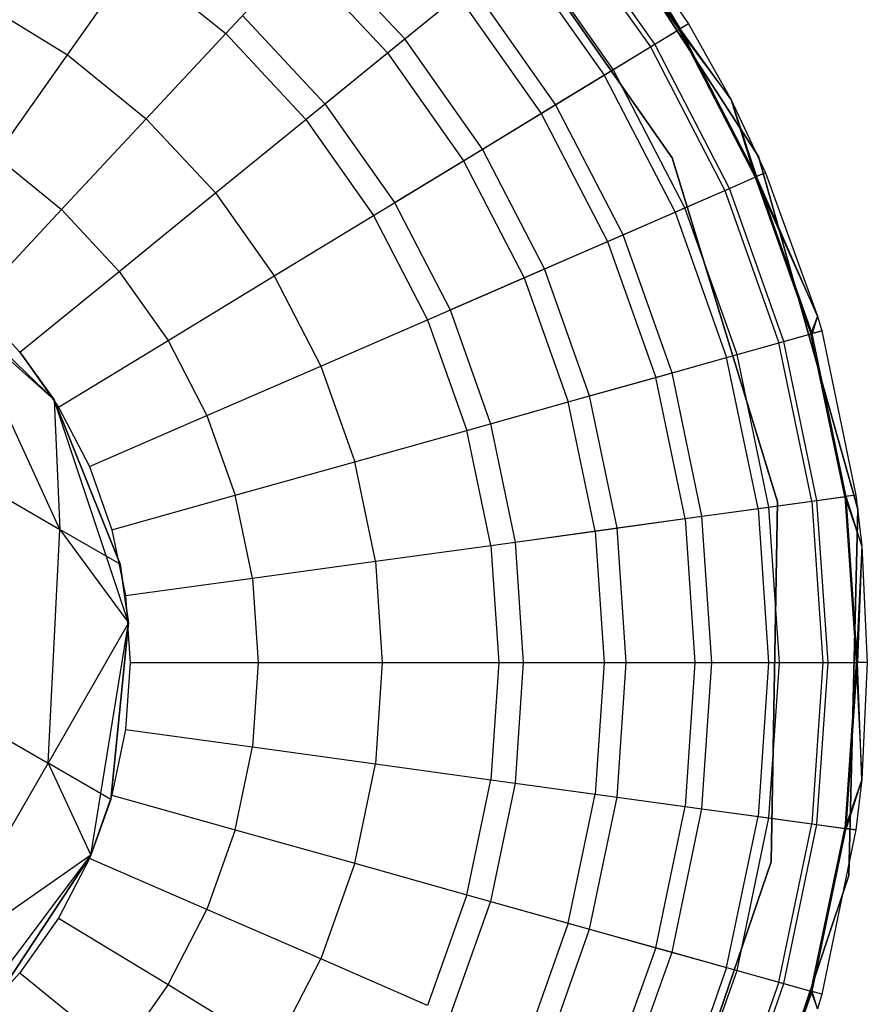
# Model space of a CAD drawing. Extents: x 0.4 to 40.3, y 0.4 to 40.3.
# Tile 164 of 243: x 37.392 to 37.731, y 10.481 to 10.875. Entities that reach past the tile are written whole.
import ezdxf

# ---------------------------------------------------------------- set-up
doc = ezdxf.new("R2010")
doc.units = 0
doc.header["$MEASUREMENT"] = 0
doc.layers.get('0').update_dxf_attribs({"color": 13, "linetype": 'CONTINUOUS'})

# ---------------------------------------------------------------- blocks, each defined once
blk = doc.blocks.new('ORTO-XII-B-11464-11465_ST0')
at = {"color": 0}
for p, q in [((37.68781, 10.82054, 10.00295), (37.60817, 10.94374, 10.00295)), ((37.60817, 10.94374, 3.31004), (37.68781, 10.82054, 3.31004)), ((37.68781, 10.82054, 10.00295), (37.60817, 10.94374, 10.00295)), ((37.60817, 10.94374, 3.31004), (37.68781, 10.82054, 3.31004)), ((37.57054, 10.93807, 10.00295), (37.65325, 10.82005, 10.00295)), ((37.65325, 10.82005, 3.31004), (37.57054, 10.93807, 3.31004)), ((37.65325, 10.82005, 3.31004), (37.57054, 10.93807, 3.31004)), ((37.57054, 10.93807, 10.00295), (37.65325, 10.82005, 10.00295)), ((37.61758, 10.9257, 11.94807), (37.65597, 10.87132, 11.94807)), ((37.61758, 10.9257, 11.94807), (37.65597, 10.87132, 11.94807)), ((37.65643, 10.87161, 10.23861), (37.61801, 10.92604, 10.23861)), ((37.65643, 10.87161, 10.23861), (37.61801, 10.92604, 10.23861)), ((37.62615, 10.92217, 10.31787), (37.65643, 10.87161, 10.23861)), ((37.62615, 10.92217, 10.31787), (37.6598, 10.87366, 10.31787)), ((37.62615, 10.92217, 10.31787), (37.65643, 10.87161, 10.23861)), ((37.62615, 10.92217, 11.89679), (37.6598, 10.87366, 11.89679)), ((37.62615, 10.92217, 10.31787), (37.6598, 10.87366, 10.31787)), ((37.62615, 10.92217, 11.89679), (37.6598, 10.87366, 11.89679)), ((37.62615, 10.92217, 11.89679), (37.65597, 10.87132, 11.94807)), ((37.62615, 10.92217, 11.89679), (37.65597, 10.87132, 11.94807)), ((37.64637, 10.86549, 10.16013), (37.60887, 10.91861, 10.16013)), ((37.64637, 10.86549, 10.16013), (37.60887, 10.91861, 10.16013)), ((37.60725, 10.91729, 11.99778), (37.64458, 10.8644, 11.99778)), ((37.60725, 10.91729, 11.99778), (37.64458, 10.8644, 11.99778)), ((37.54616, 10.86759, 9.93704), (37.50931, 10.90704, 9.93704)), ((37.54616, 10.86759, 9.93704), (37.50931, 10.90704, 9.93704)), ((37.6297, 10.85535, 10.08321), (37.59374, 10.9063, 10.08321)), ((37.6297, 10.85535, 10.08321), (37.59374, 10.9063, 10.08321)), ((37.59038, 10.90356, 12.04443), (37.626, 10.8531, 12.04443)), ((37.59038, 10.90356, 12.04443), (37.626, 10.8531, 12.04443)), ((37.41108, 10.86128, 12.17426), (37.43797, 10.89939, 12.15251)), ((37.41108, 10.86128, 12.17426), (37.43797, 10.89939, 12.15251)), ((37.43797, 10.89939, 12.15251), (37.47445, 10.86972, 12.15251)), ((37.43797, 10.89939, 12.15251), (37.47445, 10.86972, 12.15251)), ((37.47445, 10.86972, 12.15251), (37.50322, 10.90053, 12.12299)), ((37.47445, 10.86972, 12.15251), (37.50322, 10.90053, 12.12299)), ((37.53925, 10.86197, 12.12299), (37.50322, 10.90053, 12.12299)), ((37.53925, 10.86197, 12.12299), (37.50322, 10.90053, 12.12299)), ((37.54616, 10.86759, 9.93704), (37.57277, 10.88924, 10.0086)), ((37.54616, 10.86759, 9.93704), (37.57277, 10.88924, 10.0086)), ((37.6066, 10.84131, 10.0086), (37.57277, 10.88924, 10.0086)), ((37.6066, 10.84131, 10.0086), (37.57277, 10.88924, 10.0086)), ((37.37634, 10.8824, 12.17426), (37.41108, 10.86128, 12.17426)), ((37.37634, 10.8824, 12.17426), (37.41108, 10.86128, 12.17426)), ((37.53925, 10.86197, 12.12299), (37.56748, 10.88493, 12.08659)), ((37.53925, 10.86197, 12.12299), (37.56748, 10.88493, 12.08659)), ((37.56748, 10.88493, 12.08659), (37.60077, 10.83776, 12.08659)), ((37.56748, 10.88493, 12.08659), (37.60077, 10.83776, 12.08659)), ((37.48117, 10.87691, 9.86923), (37.51418, 10.84157, 9.86923)), ((37.48117, 10.87691, 9.86923), (37.51418, 10.84157, 9.86923)), ((37.64458, 10.8644, 11.99778), (37.65597, 10.87132, 11.94807)), ((37.64458, 10.8644, 11.99778), (37.65597, 10.87132, 11.94807)), ((37.64637, 10.86549, 10.16013), (37.65643, 10.87161, 10.23861)), ((37.64637, 10.86549, 10.16013), (37.65643, 10.87161, 10.23861)), ((37.6598, 10.87366, 11.89679), (37.65597, 10.87132, 11.94807)), ((37.6598, 10.87366, 11.89679), (37.65597, 10.87132, 11.94807)), ((37.65597, 10.87132, 11.94807), (37.67674, 10.84346, 11.89679)), ((37.65597, 10.87132, 11.94807), (37.67674, 10.84346, 11.89679)), ((37.65597, 10.87132, 11.94807), (37.68658, 10.81223, 11.94807)), ((37.65597, 10.87132, 11.94807), (37.68658, 10.81223, 11.94807)), ((37.6598, 10.87366, 10.31787), (37.65643, 10.87161, 10.23861)), ((37.6598, 10.87366, 10.31787), (37.65643, 10.87161, 10.23861)), ((37.67674, 10.84346, 10.31787), (37.65643, 10.87161, 10.23861)), ((37.67674, 10.84346, 10.31787), (37.65643, 10.87161, 10.23861)), ((37.68709, 10.81245, 10.23861), (37.65643, 10.87161, 10.23861)), ((37.68709, 10.81245, 10.23861), (37.65643, 10.87161, 10.23861)), ((37.6598, 10.87366, 10.31787), (37.67674, 10.84346, 10.31787)), ((37.6598, 10.87366, 11.89679), (37.6598, 10.87366, 10.31787)), ((37.6598, 10.87366, 11.89679), (37.6598, 10.87366, 10.31787)), ((37.6598, 10.87366, 11.89679), (37.67674, 10.84346, 11.89679)), ((37.6598, 10.87366, 10.31787), (37.67674, 10.84346, 10.31787)), ((37.6598, 10.87366, 11.89679), (37.67674, 10.84346, 11.89679)), ((37.44261, 10.83563, 12.17426), (37.47445, 10.86972, 12.15251)), ((37.44261, 10.83563, 12.17426), (37.47445, 10.86972, 12.15251)), ((37.50654, 10.83536, 12.15251), (37.47445, 10.86972, 12.15251)), ((37.50654, 10.83536, 12.15251), (37.47445, 10.86972, 12.15251)), ((37.51418, 10.84157, 9.86923), (37.54616, 10.86759, 9.93704)), ((37.51418, 10.84157, 9.86923), (37.54616, 10.86759, 9.93704)), ((37.57729, 10.82348, 9.93704), (37.54616, 10.86759, 9.93704)), ((37.57729, 10.82348, 9.93704), (37.54616, 10.86759, 9.93704)), ((37.626, 10.8531, 12.04443), (37.64458, 10.8644, 11.99778)), ((37.626, 10.8531, 12.04443), (37.64458, 10.8644, 11.99778)), ((37.6297, 10.85535, 10.08321), (37.64637, 10.86549, 10.16013)), ((37.6297, 10.85535, 10.08321), (37.64637, 10.86549, 10.16013)), ((37.64458, 10.8644, 11.99778), (37.67437, 10.80692, 11.99778)), ((37.64458, 10.8644, 11.99778), (37.67437, 10.80692, 11.99778)), ((37.67628, 10.80776, 10.16013), (37.64637, 10.86549, 10.16013)), ((37.67628, 10.80776, 10.16013), (37.64637, 10.86549, 10.16013)), ((37.3824, 10.82067, 12.18758), (37.41108, 10.86128, 12.17426)), ((37.3824, 10.82067, 12.18758), (37.41108, 10.86128, 12.17426)), ((37.41108, 10.86128, 12.17426), (37.44261, 10.83563, 12.17426)), ((37.41108, 10.86128, 12.17426), (37.44261, 10.83563, 12.17426)), ((37.50654, 10.83536, 12.15251), (37.53925, 10.86197, 12.12299)), ((37.50654, 10.83536, 12.15251), (37.53925, 10.86197, 12.12299)), ((37.53925, 10.86197, 12.12299), (37.56968, 10.81885, 12.12299)), ((37.53925, 10.86197, 12.12299), (37.56968, 10.81885, 12.12299)), ((37.6066, 10.84131, 10.0086), (37.6297, 10.85535, 10.08321)), ((37.6066, 10.84131, 10.0086), (37.6297, 10.85535, 10.08321)), ((37.65839, 10.79998, 10.08321), (37.6297, 10.85535, 10.08321)), ((37.65839, 10.79998, 10.08321), (37.6297, 10.85535, 10.08321)), ((37.60077, 10.83776, 12.08659), (37.626, 10.8531, 12.04443)), ((37.60077, 10.83776, 12.08659), (37.626, 10.8531, 12.04443)), ((37.626, 10.8531, 12.04443), (37.65442, 10.79826, 12.04443)), ((37.626, 10.8531, 12.04443), (37.65442, 10.79826, 12.04443)), ((37.67674, 10.84346, 10.31787), (37.68709, 10.81245, 10.23861)), ((37.67674, 10.84346, 10.31787), (37.6907, 10.81402, 10.31787)), ((37.67674, 10.84346, 10.31787), (37.68709, 10.81245, 10.23861)), ((37.67674, 10.84346, 11.89679), (37.67674, 10.84346, 10.31787)), ((37.67674, 10.84346, 11.89679), (37.67674, 10.84346, 10.31787)), ((37.67674, 10.84346, 11.89679), (37.6907, 10.81402, 11.89679)), ((37.67674, 10.84346, 10.31787), (37.6907, 10.81402, 10.31787)), ((37.67674, 10.84346, 11.89679), (37.6907, 10.81402, 11.89679)), ((37.67674, 10.84346, 11.89679), (37.68658, 10.81223, 11.94807)), ((37.67674, 10.84346, 11.89679), (37.68658, 10.81223, 11.94807)), ((37.51418, 10.84157, 9.86923), (37.54206, 10.80206, 9.86923)), ((37.51418, 10.84157, 9.86923), (37.54206, 10.80206, 9.86923)), ((37.57729, 10.82348, 9.93704), (37.6066, 10.84131, 10.0086)), ((37.57729, 10.82348, 9.93704), (37.6066, 10.84131, 10.0086)), ((37.63359, 10.78921, 10.0086), (37.6066, 10.84131, 10.0086)), ((37.63359, 10.78921, 10.0086), (37.6066, 10.84131, 10.0086)), ((37.40868, 10.79929, 12.18758), (37.44261, 10.83563, 12.17426)), ((37.40868, 10.79929, 12.18758), (37.44261, 10.83563, 12.17426)), ((37.47035, 10.80592, 12.17426), (37.44261, 10.83563, 12.17426)), ((37.47035, 10.80592, 12.17426), (37.44261, 10.83563, 12.17426)), ((37.47035, 10.80592, 12.17426), (37.50654, 10.83536, 12.15251)), ((37.47035, 10.80592, 12.17426), (37.50654, 10.83536, 12.15251)), ((37.50654, 10.83536, 12.15251), (37.53365, 10.79695, 12.15251)), ((37.50654, 10.83536, 12.15251), (37.53365, 10.79695, 12.15251)), ((37.56968, 10.81885, 12.12299), (37.60077, 10.83776, 12.08659)), ((37.56968, 10.81885, 12.12299), (37.60077, 10.83776, 12.08659)), ((37.60077, 10.83776, 12.08659), (37.62734, 10.7865, 12.08659)), ((37.60077, 10.83776, 12.08659), (37.62734, 10.7865, 12.08659)), ((37.54206, 10.80206, 9.86923), (37.57729, 10.82348, 9.93704)), ((37.54206, 10.80206, 9.86923), (37.57729, 10.82348, 9.93704)), ((37.60213, 10.77555, 9.93704), (37.57729, 10.82348, 9.93704)), ((37.60213, 10.77555, 9.93704), (37.57729, 10.82348, 9.93704)), ((37.3824, 10.82067, 12.18758), (37.40868, 10.79929, 12.18758)), ((37.3824, 10.82067, 12.18758), (37.40868, 10.79929, 12.18758)), ((37.65325, 10.82005, 10.00295), (37.69544, 10.68224, 10.00295)), ((37.69544, 10.68224, 3.31004), (37.65325, 10.82005, 3.31004)), ((37.65325, 10.82005, 3.31004), (37.65325, 10.82005, 10.00295)), ((37.65325, 10.82005, 3.31004), (37.65325, 10.82005, 10.00295)), ((37.69544, 10.68224, 3.31004), (37.65325, 10.82005, 3.31004)), ((37.65325, 10.82005, 10.00295), (37.69544, 10.68224, 10.00295)), ((37.7276, 10.67934, 10.00295), (37.68781, 10.82054, 10.00295)), ((37.68781, 10.82054, 3.31004), (37.7276, 10.67934, 3.31004)), ((37.68781, 10.82054, 10.00295), (37.68781, 10.82054, 3.31004)), ((37.7276, 10.67934, 10.00295), (37.68781, 10.82054, 10.00295)), ((37.68781, 10.82054, 3.31004), (37.7276, 10.67934, 3.31004)), ((37.68781, 10.82054, 10.00295), (37.68781, 10.82054, 3.31004)), ((37.53365, 10.79695, 12.15251), (37.56968, 10.81885, 12.12299)), ((37.53365, 10.79695, 12.15251), (37.56968, 10.81885, 12.12299)), ((37.56968, 10.81885, 12.12299), (37.59396, 10.772, 12.12299)), ((37.56968, 10.81885, 12.12299), (37.59396, 10.772, 12.12299)), ((37.67437, 10.80692, 11.99778), (37.68658, 10.81223, 11.94807)), ((37.67437, 10.80692, 11.99778), (37.68658, 10.81223, 11.94807)), ((37.67628, 10.80776, 10.16013), (37.68709, 10.81245, 10.23861)), ((37.67628, 10.80776, 10.16013), (37.68709, 10.81245, 10.23861)), ((37.6907, 10.81402, 11.89679), (37.68658, 10.81223, 11.94807)), ((37.6907, 10.81402, 11.89679), (37.68658, 10.81223, 11.94807)), ((37.68658, 10.81223, 11.94807), (37.71151, 10.7566, 11.89679)), ((37.68658, 10.81223, 11.94807), (37.71151, 10.7566, 11.89679)), ((37.68658, 10.81223, 11.94807), (37.70887, 10.74952, 11.94807)), ((37.68658, 10.81223, 11.94807), (37.70887, 10.74952, 11.94807)), ((37.6907, 10.81402, 10.31787), (37.68709, 10.81245, 10.23861)), ((37.6907, 10.81402, 10.31787), (37.68709, 10.81245, 10.23861)), ((37.71151, 10.7566, 10.31787), (37.68709, 10.81245, 10.23861)), ((37.71151, 10.7566, 10.31787), (37.68709, 10.81245, 10.23861)), ((37.7094, 10.74967, 10.23861), (37.68709, 10.81245, 10.23861)), ((37.7094, 10.74967, 10.23861), (37.68709, 10.81245, 10.23861)), ((37.6907, 10.81402, 10.31787), (37.71151, 10.7566, 10.31787)), ((37.6907, 10.81402, 11.89679), (37.6907, 10.81402, 10.31787)), ((37.6907, 10.81402, 11.89679), (37.6907, 10.81402, 10.31787)), ((37.6907, 10.81402, 11.89679), (37.71151, 10.7566, 11.89679)), ((37.6907, 10.81402, 10.31787), (37.71151, 10.7566, 10.31787)), ((37.6907, 10.81402, 11.89679), (37.71151, 10.7566, 11.89679)), ((37.65839, 10.79998, 10.08321), (37.67628, 10.80776, 10.16013)), ((37.65839, 10.79998, 10.08321), (37.67628, 10.80776, 10.16013)), ((37.69806, 10.74649, 10.16013), (37.67628, 10.80776, 10.16013)), ((37.69806, 10.74649, 10.16013), (37.67628, 10.80776, 10.16013)), ((37.43179, 10.77454, 12.18758), (37.47035, 10.80592, 12.17426)), ((37.43179, 10.77454, 12.18758), (37.47035, 10.80592, 12.17426)), ((37.47035, 10.80592, 12.17426), (37.4938, 10.77271, 12.17426)), ((37.47035, 10.80592, 12.17426), (37.4938, 10.77271, 12.17426)), ((37.65442, 10.79826, 12.04443), (37.67437, 10.80692, 11.99778)), ((37.65442, 10.79826, 12.04443), (37.67437, 10.80692, 11.99778)), ((37.67437, 10.80692, 11.99778), (37.69605, 10.74593, 11.99778)), ((37.67437, 10.80692, 11.99778), (37.69605, 10.74593, 11.99778)), ((37.37368, 10.76182, 12.19207), (37.40868, 10.79929, 12.18758)), ((37.37368, 10.76182, 12.19207), (37.40868, 10.79929, 12.18758)), ((37.43179, 10.77454, 12.18758), (37.40868, 10.79929, 12.18758)), ((37.43179, 10.77454, 12.18758), (37.40868, 10.79929, 12.18758)), ((37.54206, 10.80206, 9.86923), (37.56431, 10.75912, 9.86923)), ((37.54206, 10.80206, 9.86923), (37.56431, 10.75912, 9.86923)), ((37.63359, 10.78921, 10.0086), (37.65839, 10.79998, 10.08321)), ((37.63359, 10.78921, 10.0086), (37.65839, 10.79998, 10.08321)), ((37.67928, 10.74123, 10.08321), (37.65839, 10.79998, 10.08321)), ((37.67928, 10.74123, 10.08321), (37.65839, 10.79998, 10.08321)), ((37.4938, 10.77271, 12.17426), (37.53365, 10.79695, 12.15251)), ((37.4938, 10.77271, 12.17426), (37.53365, 10.79695, 12.15251)), ((37.53365, 10.79695, 12.15251), (37.55528, 10.7552, 12.15251)), ((37.53365, 10.79695, 12.15251), (37.55528, 10.7552, 12.15251)), ((37.62734, 10.7865, 12.08659), (37.65442, 10.79826, 12.04443)), ((37.62734, 10.7865, 12.08659), (37.65442, 10.79826, 12.04443)), ((37.65442, 10.79826, 12.04443), (37.6751, 10.74006, 12.04443)), ((37.65442, 10.79826, 12.04443), (37.6751, 10.74006, 12.04443)), ((37.40569, 10.72316, 3.92355), (37.33774, 10.78843, 3.92355)), ((37.40569, 10.72316, 3.92355), (37.33774, 10.78843, 3.92355)), ((37.60213, 10.77555, 9.93704), (37.63359, 10.78921, 10.0086)), ((37.60213, 10.77555, 9.93704), (37.63359, 10.78921, 10.0086)), ((37.65324, 10.73393, 10.0086), (37.63359, 10.78921, 10.0086)), ((37.65324, 10.73393, 10.0086), (37.63359, 10.78921, 10.0086)), ((37.59396, 10.772, 12.12299), (37.62734, 10.7865, 12.08659)), ((37.59396, 10.772, 12.12299), (37.62734, 10.7865, 12.08659)), ((37.62734, 10.7865, 12.08659), (37.64667, 10.73209, 12.08659)), ((37.62734, 10.7865, 12.08659), (37.64667, 10.73209, 12.08659)), ((37.39202, 10.74219, 12.19207), (37.43179, 10.77454, 12.18758)), ((37.39202, 10.74219, 12.19207), (37.43179, 10.77454, 12.18758)), ((37.43179, 10.77454, 12.18758), (37.45132, 10.74688, 12.18758)), ((37.43179, 10.77454, 12.18758), (37.45132, 10.74688, 12.18758)), ((37.45132, 10.74688, 12.18758), (37.4938, 10.77271, 12.17426)), ((37.45132, 10.74688, 12.18758), (37.4938, 10.77271, 12.17426)), ((37.4938, 10.77271, 12.17426), (37.5125, 10.73662, 12.17426)), ((37.4938, 10.77271, 12.17426), (37.5125, 10.73662, 12.17426)), ((37.55528, 10.7552, 12.15251), (37.59396, 10.772, 12.12299)), ((37.55528, 10.7552, 12.15251), (37.59396, 10.772, 12.12299)), ((37.56431, 10.75912, 9.86923), (37.60213, 10.77555, 9.93704)), ((37.56431, 10.75912, 9.86923), (37.60213, 10.77555, 9.93704)), ((37.59396, 10.772, 12.12299), (37.61163, 10.72227, 12.12299)), ((37.59396, 10.772, 12.12299), (37.61163, 10.72227, 12.12299)), ((37.62021, 10.72468, 9.93704), (37.60213, 10.77555, 9.93704)), ((37.62021, 10.72468, 9.93704), (37.60213, 10.77555, 9.93704)), ((37.37368, 10.76182, 12.19207), (37.39202, 10.74219, 12.19207)), ((37.37368, 10.76182, 12.19207), (37.39202, 10.74219, 12.19207)), ((37.56431, 10.75912, 9.86923), (37.58051, 10.71355, 9.86923)), ((37.56431, 10.75912, 9.86923), (37.58051, 10.71355, 9.86923)), ((37.71151, 10.7566, 11.89679), (37.70887, 10.74952, 11.94807)), ((37.71151, 10.7566, 11.89679), (37.70887, 10.74952, 11.94807)), ((37.71151, 10.7566, 10.31787), (37.7094, 10.74967, 10.23861)), ((37.71151, 10.7566, 10.31787), (37.7094, 10.74967, 10.23861)), ((37.71151, 10.7566, 10.31787), (37.71319, 10.75073, 10.31787)), ((37.71151, 10.7566, 11.89679), (37.71151, 10.7566, 10.31787)), ((37.71151, 10.7566, 11.89679), (37.71151, 10.7566, 10.31787)), ((37.71151, 10.7566, 11.89679), (37.71319, 10.75073, 11.89679)), ((37.71151, 10.7566, 10.31787), (37.71319, 10.75073, 10.31787)), ((37.71151, 10.7566, 11.89679), (37.71319, 10.75073, 11.89679)), ((37.40569, 10.72316, 1.9124), (37.36934, 10.75542, 1.68223)), ((37.40569, 10.72316, 1.9124), (37.36934, 10.75542, 1.68223)), ((37.40805, 10.67127, 1.66498), (37.36934, 10.75542, 1.68223)), ((37.40805, 10.67127, 1.66498), (37.36934, 10.75542, 1.68223)), ((37.5125, 10.73662, 12.17426), (37.55528, 10.7552, 12.15251)), ((37.5125, 10.73662, 12.17426), (37.55528, 10.7552, 12.15251)), ((37.55528, 10.7552, 12.15251), (37.57103, 10.7109, 12.15251)), ((37.55528, 10.7552, 12.15251), (37.57103, 10.7109, 12.15251)), ((37.69605, 10.74593, 11.99778), (37.70887, 10.74952, 11.94807)), ((37.69605, 10.74593, 11.99778), (37.70887, 10.74952, 11.94807)), ((37.69806, 10.74649, 10.16013), (37.7094, 10.74967, 10.23861)), ((37.69806, 10.74649, 10.16013), (37.7094, 10.74967, 10.23861)), ((37.70887, 10.74952, 11.94807), (37.71319, 10.75073, 11.89679)), ((37.70887, 10.74952, 11.94807), (37.71319, 10.75073, 11.89679)), ((37.72242, 10.68436, 11.94807), (37.70887, 10.74952, 11.94807)), ((37.72242, 10.68436, 11.94807), (37.70887, 10.74952, 11.94807)), ((37.71319, 10.75073, 10.31787), (37.7094, 10.74967, 10.23861)), ((37.71319, 10.75073, 10.31787), (37.7094, 10.74967, 10.23861)), ((37.72296, 10.68443, 10.23861), (37.7094, 10.74967, 10.23861)), ((37.72296, 10.68443, 10.23861), (37.7094, 10.74967, 10.23861)), ((37.71319, 10.75073, 10.31787), (37.72686, 10.68497, 10.31787)), ((37.71319, 10.75073, 11.89679), (37.71319, 10.75073, 10.31787)), ((37.71319, 10.75073, 11.89679), (37.71319, 10.75073, 10.31787)), ((37.71319, 10.75073, 11.89679), (37.72686, 10.68497, 11.89679)), ((37.71319, 10.75073, 10.31787), (37.72686, 10.68497, 10.31787)), ((37.71319, 10.75073, 11.89679), (37.72686, 10.68497, 11.89679)), ((37.40751, 10.72024, 12.19207), (37.45132, 10.74688, 12.18758)), ((37.40751, 10.72024, 12.19207), (37.45132, 10.74688, 12.18758)), ((37.45132, 10.74688, 12.18758), (37.4669, 10.71681, 12.18758)), ((37.45132, 10.74688, 12.18758), (37.4669, 10.71681, 12.18758)), ((37.6751, 10.74006, 12.04443), (37.69605, 10.74593, 11.99778)), ((37.6751, 10.74006, 12.04443), (37.69605, 10.74593, 11.99778)), ((37.67928, 10.74123, 10.08321), (37.69806, 10.74649, 10.16013)), ((37.67928, 10.74123, 10.08321), (37.69806, 10.74649, 10.16013)), ((37.70922, 10.68254, 11.99778), (37.69605, 10.74593, 11.99778)), ((37.70922, 10.68254, 11.99778), (37.69605, 10.74593, 11.99778)), ((37.71128, 10.68283, 10.16013), (37.69806, 10.74649, 10.16013)), ((37.71128, 10.68283, 10.16013), (37.69806, 10.74649, 10.16013)), ((37.3918, 10.74245, 1.9124), (37.40569, 10.72316, 1.9124)), ((37.40569, 10.72316, 3.92355), (37.3918, 10.74245, 1.9124)), ((37.3918, 10.74245, 1.9124), (37.40569, 10.72316, 1.9124)), ((37.40569, 10.72316, 3.92355), (37.3918, 10.74245, 1.9124)), ((37.39202, 10.74219, 12.19207), (37.40751, 10.72024, 12.19207)), ((37.39202, 10.74219, 12.19207), (37.40751, 10.72024, 12.19207)), ((37.65324, 10.73393, 10.0086), (37.67928, 10.74123, 10.08321)), ((37.65324, 10.73393, 10.0086), (37.67928, 10.74123, 10.08321)), ((37.69196, 10.68017, 10.08321), (37.67928, 10.74123, 10.08321)), ((37.69196, 10.68017, 10.08321), (37.67928, 10.74123, 10.08321)), ((37.4669, 10.71681, 12.18758), (37.5125, 10.73662, 12.17426)), ((37.4669, 10.71681, 12.18758), (37.5125, 10.73662, 12.17426)), ((37.5125, 10.73662, 12.17426), (37.52611, 10.69831, 12.17426)), ((37.5125, 10.73662, 12.17426), (37.52611, 10.69831, 12.17426)), ((37.64667, 10.73209, 12.08659), (37.6751, 10.74006, 12.04443)), ((37.64667, 10.73209, 12.08659), (37.6751, 10.74006, 12.04443)), ((37.68767, 10.67958, 12.04443), (37.6751, 10.74006, 12.04443)), ((37.68767, 10.67958, 12.04443), (37.6751, 10.74006, 12.04443)), ((37.62021, 10.72468, 9.93704), (37.65324, 10.73393, 10.0086)), ((37.62021, 10.72468, 9.93704), (37.65324, 10.73393, 10.0086)), ((37.66518, 10.67649, 10.0086), (37.65324, 10.73393, 10.0086)), ((37.66518, 10.67649, 10.0086), (37.65324, 10.73393, 10.0086)), ((37.61163, 10.72227, 12.12299), (37.64667, 10.73209, 12.08659)), ((37.61163, 10.72227, 12.12299), (37.64667, 10.73209, 12.08659)), ((37.65842, 10.67556, 12.08659), (37.64667, 10.73209, 12.08659)), ((37.65842, 10.67556, 12.08659), (37.64667, 10.73209, 12.08659)), ((37.58051, 10.71355, 9.86923), (37.62021, 10.72468, 9.93704)), ((37.58051, 10.71355, 9.86923), (37.62021, 10.72468, 9.93704)), ((37.63119, 10.67182, 9.93704), (37.62021, 10.72468, 9.93704)), ((37.63119, 10.67182, 9.93704), (37.62021, 10.72468, 9.93704)), ((37.43553, 10.63379, 3.92355), (37.40569, 10.72316, 3.92355)), ((37.40569, 10.72316, 1.9124), (37.40805, 10.67127, 1.66498)), ((37.40569, 10.72316, 1.9124), (37.40805, 10.67127, 1.66498)), ((37.40569, 10.72316, 1.9124), (37.43219, 10.65733, 1.9124)), ((37.43219, 10.65733, 1.9124), (37.40569, 10.72316, 3.92355)), ((37.43553, 10.63379, 3.92355), (37.40569, 10.72316, 3.92355)), ((37.43219, 10.65733, 1.9124), (37.40569, 10.72316, 3.92355)), ((37.40569, 10.72316, 1.9124), (37.43219, 10.65733, 1.9124)), ((37.40569, 10.72316, 1.9124), (37.40569, 10.72316, 3.92355)), ((37.40569, 10.72316, 1.9124), (37.40569, 10.72316, 3.92355)), ((37.57103, 10.7109, 12.15251), (37.61163, 10.72227, 12.12299)), ((37.57103, 10.7109, 12.15251), (37.61163, 10.72227, 12.12299)), ((37.62237, 10.6706, 12.12299), (37.61163, 10.72227, 12.12299)), ((37.62237, 10.6706, 12.12299), (37.61163, 10.72227, 12.12299)), ((37.40751, 10.72024, 12.19207), (37.41987, 10.69638, 12.19207)), ((37.40751, 10.72024, 12.19207), (37.41987, 10.69638, 12.19207)), ((37.41987, 10.69638, 12.19207), (37.4669, 10.71681, 12.18758)), ((37.41987, 10.69638, 12.19207), (37.4669, 10.71681, 12.18758)), ((37.4669, 10.71681, 12.18758), (37.47824, 10.6849, 12.18758)), ((37.4669, 10.71681, 12.18758), (37.47824, 10.6849, 12.18758)), ((37.58051, 10.71355, 9.86923), (37.59035, 10.6662, 9.86923)), ((37.58051, 10.71355, 9.86923), (37.59035, 10.6662, 9.86923)), ((37.33683, 10.71239, 1.42996), (37.40805, 10.67127, 1.66498)), ((37.33683, 10.71239, 1.42996), (37.40805, 10.67127, 1.66498)), ((37.52611, 10.69831, 12.17426), (37.57103, 10.7109, 12.15251)), ((37.52611, 10.69831, 12.17426), (37.57103, 10.7109, 12.15251)), ((37.5806, 10.66486, 12.15251), (37.57103, 10.7109, 12.15251)), ((37.5806, 10.66486, 12.15251), (37.57103, 10.7109, 12.15251)), ((37.47824, 10.6849, 12.18758), (37.52611, 10.69831, 12.17426)), ((37.47824, 10.6849, 12.18758), (37.52611, 10.69831, 12.17426)), ((37.53438, 10.65851, 12.17426), (37.52611, 10.69831, 12.17426)), ((37.53438, 10.65851, 12.17426), (37.52611, 10.69831, 12.17426)), ((37.41987, 10.69638, 12.19207), (37.42887, 10.67106, 12.19207)), ((37.41987, 10.69638, 12.19207), (37.42887, 10.67106, 12.19207)), ((37.72686, 10.68497, 11.89679), (37.72242, 10.68436, 11.94807)), ((37.72686, 10.68497, 11.89679), (37.72242, 10.68436, 11.94807)), ((37.72686, 10.68497, 10.31787), (37.72296, 10.68443, 10.23861)), ((37.72686, 10.68497, 10.31787), (37.72296, 10.68443, 10.23861)), ((37.72686, 10.68497, 10.31787), (37.72921, 10.66473, 10.31787)), ((37.72686, 10.68497, 11.89679), (37.72686, 10.68497, 10.31787)), ((37.72686, 10.68497, 11.89679), (37.72686, 10.68497, 10.31787)), ((37.72686, 10.68497, 11.89679), (37.72921, 10.66473, 11.89679)), ((37.72686, 10.68497, 10.31787), (37.72921, 10.66473, 10.31787)), ((37.72686, 10.68497, 11.89679), (37.72921, 10.66473, 11.89679)), ((37.42887, 10.67106, 12.19207), (37.47824, 10.6849, 12.18758)), ((37.42887, 10.67106, 12.19207), (37.47824, 10.6849, 12.18758)), ((37.48513, 10.65174, 12.18758), (37.47824, 10.6849, 12.18758)), ((37.48513, 10.65174, 12.18758), (37.47824, 10.6849, 12.18758)), ((37.68767, 10.67958, 12.04443), (37.70922, 10.68254, 11.99778)), ((37.68767, 10.67958, 12.04443), (37.70922, 10.68254, 11.99778)), ((37.69196, 10.68017, 10.08321), (37.71128, 10.68283, 10.16013)), ((37.69196, 10.68017, 10.08321), (37.71128, 10.68283, 10.16013)), ((37.69544, 10.68224, 10.00295), (37.69298, 10.53815, 10.00295)), ((37.69298, 10.53815, 3.31004), (37.69544, 10.68224, 3.31004)), ((37.69298, 10.53815, 3.31004), (37.69544, 10.68224, 3.31004)), ((37.69544, 10.68224, 10.00295), (37.69298, 10.53815, 10.00295)), ((37.69544, 10.68224, 3.31004), (37.69544, 10.68224, 10.00295)), ((37.69544, 10.68224, 3.31004), (37.69544, 10.68224, 10.00295)), ((37.70922, 10.68254, 11.99778), (37.72242, 10.68436, 11.94807)), ((37.70922, 10.68254, 11.99778), (37.72242, 10.68436, 11.94807)), ((37.70922, 10.68254, 11.99778), (37.71364, 10.61795, 11.99778)), ((37.70922, 10.68254, 11.99778), (37.71364, 10.61795, 11.99778)), ((37.71128, 10.68283, 10.16013), (37.72296, 10.68443, 10.23861)), ((37.71128, 10.68283, 10.16013), (37.72296, 10.68443, 10.23861)), ((37.71572, 10.61795, 10.16013), (37.71128, 10.68283, 10.16013)), ((37.71572, 10.61795, 10.16013), (37.71128, 10.68283, 10.16013)), ((37.72242, 10.68436, 11.94807), (37.72921, 10.66473, 11.89679)), ((37.72242, 10.68436, 11.94807), (37.72921, 10.66473, 11.89679)), ((37.72242, 10.68436, 11.94807), (37.72696, 10.61795, 11.94807)), ((37.72242, 10.68436, 11.94807), (37.72696, 10.61795, 11.94807)), ((37.72921, 10.66473, 10.31787), (37.72296, 10.68443, 10.23861)), ((37.72921, 10.66473, 10.31787), (37.72296, 10.68443, 10.23861)), ((37.7275, 10.61795, 10.23861), (37.72296, 10.68443, 10.23861)), ((37.7275, 10.61795, 10.23861), (37.72296, 10.68443, 10.23861)), ((37.65842, 10.67556, 12.08659), (37.68767, 10.67958, 12.04443)), ((37.65842, 10.67556, 12.08659), (37.68767, 10.67958, 12.04443)), ((37.66518, 10.67649, 10.0086), (37.69196, 10.68017, 10.08321)), ((37.66518, 10.67649, 10.0086), (37.69196, 10.68017, 10.08321)), ((37.68767, 10.67958, 12.04443), (37.69188, 10.61795, 12.04443)), ((37.68767, 10.67958, 12.04443), (37.69188, 10.61795, 12.04443)), ((37.69622, 10.61795, 10.08321), (37.69196, 10.68017, 10.08321)), ((37.69622, 10.61795, 10.08321), (37.69196, 10.68017, 10.08321)), ((37.724, 10.53269, 10.00295), (37.7276, 10.67934, 10.00295)), ((37.7276, 10.67934, 3.31004), (37.724, 10.53269, 3.31004)), ((37.724, 10.53269, 10.00295), (37.7276, 10.67934, 10.00295)), ((37.7276, 10.67934, 3.31004), (37.724, 10.53269, 3.31004)), ((37.7276, 10.67934, 10.00295), (37.7276, 10.67934, 3.31004)), ((37.7276, 10.67934, 10.00295), (37.7276, 10.67934, 3.31004)), ((37.62237, 10.6706, 12.12299), (37.65842, 10.67556, 12.08659)), ((37.62237, 10.6706, 12.12299), (37.65842, 10.67556, 12.08659)), ((37.63119, 10.67182, 9.93704), (37.66518, 10.67649, 10.0086)), ((37.63119, 10.67182, 9.93704), (37.66518, 10.67649, 10.0086)), ((37.65842, 10.67556, 12.08659), (37.66236, 10.61795, 12.08659)), ((37.65842, 10.67556, 12.08659), (37.66236, 10.61795, 12.08659)), ((37.66918, 10.61795, 10.0086), (37.66518, 10.67649, 10.0086)), ((37.66918, 10.61795, 10.0086), (37.66518, 10.67649, 10.0086)), ((37.4033, 10.57768, 1.65523), (37.40805, 10.67127, 1.66498)), ((37.4033, 10.57768, 1.65523), (37.40805, 10.67127, 1.66498)), ((37.40805, 10.67127, 1.66498), (37.43553, 10.63379, 1.9124)), ((37.43219, 10.65733, 1.9124), (37.40805, 10.67127, 1.66498)), ((37.43219, 10.65733, 1.9124), (37.40805, 10.67127, 1.66498)), ((37.40805, 10.67127, 1.66498), (37.43553, 10.63379, 1.9124)), ((37.42887, 10.67106, 12.19207), (37.43433, 10.64476, 12.19207)), ((37.42887, 10.67106, 12.19207), (37.43433, 10.64476, 12.19207)), ((37.5806, 10.66486, 12.15251), (37.62237, 10.6706, 12.12299)), ((37.5806, 10.66486, 12.15251), (37.62237, 10.6706, 12.12299)), ((37.59035, 10.6662, 9.86923), (37.63119, 10.67182, 9.93704)), ((37.59035, 10.6662, 9.86923), (37.63119, 10.67182, 9.93704)), ((37.62237, 10.6706, 12.12299), (37.62597, 10.61795, 12.12299)), ((37.62237, 10.6706, 12.12299), (37.62597, 10.61795, 12.12299)), ((37.63488, 10.61795, 9.93704), (37.63119, 10.67182, 9.93704)), ((37.63488, 10.61795, 9.93704), (37.63119, 10.67182, 9.93704)), ((37.59035, 10.6662, 9.86923), (37.59365, 10.61795, 9.86923)), ((37.59035, 10.6662, 9.86923), (37.59365, 10.61795, 9.86923)), ((37.53438, 10.65851, 12.17426), (37.5806, 10.66486, 12.15251)), ((37.53438, 10.65851, 12.17426), (37.5806, 10.66486, 12.15251)), ((37.5806, 10.66486, 12.15251), (37.58381, 10.61795, 12.15251)), ((37.5806, 10.66486, 12.15251), (37.58381, 10.61795, 12.15251)), ((37.72921, 10.66473, 11.89679), (37.72696, 10.61795, 11.94807)), ((37.72921, 10.66473, 11.89679), (37.72696, 10.61795, 11.94807)), ((37.72921, 10.66473, 10.31787), (37.7275, 10.61795, 10.23861)), ((37.72921, 10.66473, 10.31787), (37.7275, 10.61795, 10.23861)), ((37.72921, 10.66473, 10.31787), (37.73144, 10.61795, 10.31787)), ((37.72921, 10.66473, 11.89679), (37.72921, 10.66473, 10.31787)), ((37.72921, 10.66473, 11.89679), (37.72921, 10.66473, 10.31787)), ((37.72921, 10.66473, 11.89679), (37.73144, 10.61795, 11.89679)), ((37.72921, 10.66473, 10.31787), (37.73144, 10.61795, 10.31787)), ((37.72921, 10.66473, 11.89679), (37.73144, 10.61795, 11.89679)), ((37.48513, 10.65174, 12.18758), (37.53438, 10.65851, 12.17426)), ((37.48513, 10.65174, 12.18758), (37.53438, 10.65851, 12.17426)), ((37.53438, 10.65851, 12.17426), (37.53716, 10.61795, 12.17426)), ((37.53438, 10.65851, 12.17426), (37.53716, 10.61795, 12.17426)), ((37.43219, 10.65733, 1.9124), (37.43553, 10.63379, 1.9124)), ((37.43553, 10.63379, 3.92355), (37.43219, 10.65733, 1.9124)), ((37.43219, 10.65733, 1.9124), (37.43553, 10.63379, 1.9124)), ((37.43553, 10.63379, 3.92355), (37.43219, 10.65733, 1.9124)), ((37.43433, 10.64476, 12.19207), (37.48513, 10.65174, 12.18758)), ((37.43433, 10.64476, 12.19207), (37.48513, 10.65174, 12.18758)), ((37.48513, 10.65174, 12.18758), (37.48744, 10.61795, 12.18758)), ((37.48513, 10.65174, 12.18758), (37.48744, 10.61795, 12.18758)), ((37.43433, 10.64476, 12.19207), (37.43617, 10.61795, 12.19207)), ((37.43433, 10.64476, 12.19207), (37.43617, 10.61795, 12.19207)), ((37.43553, 10.63379, 1.9124), (37.4033, 10.57768, 1.65523)), ((37.43553, 10.63379, 1.9124), (37.4033, 10.57768, 1.65523)), ((37.42041, 10.5408, 3.92355), (37.43553, 10.63379, 3.92355)), ((37.42041, 10.5408, 3.92355), (37.43553, 10.63379, 3.92355)), ((37.43553, 10.63379, 1.9124), (37.42839, 10.56319, 1.9124)), ((37.42839, 10.56319, 1.9124), (37.43553, 10.63379, 3.92355)), ((37.42839, 10.56319, 1.9124), (37.43553, 10.63379, 3.92355)), ((37.43553, 10.63379, 1.9124), (37.42839, 10.56319, 1.9124)), ((37.43553, 10.63379, 1.9124), (37.43553, 10.63379, 3.92355)), ((37.43553, 10.63379, 1.9124), (37.43553, 10.63379, 3.92355)), ((37.32928, 10.62041, 1.41096), (37.4033, 10.57768, 1.65523)), ((37.32928, 10.62041, 1.41096), (37.4033, 10.57768, 1.65523)), ((37.43617, 10.61795, 12.19207), (37.43433, 10.59115, 12.19207)), ((37.43617, 10.61795, 12.19207), (37.43433, 10.59115, 12.19207)), ((37.43617, 10.61795, 12.19207), (37.48744, 10.61795, 12.18758)), ((37.43617, 10.61795, 12.19207), (37.48744, 10.61795, 12.18758)), ((37.48744, 10.61795, 12.18758), (37.48513, 10.58417, 12.18758)), ((37.48744, 10.61795, 12.18758), (37.48513, 10.58417, 12.18758)), ((37.48744, 10.61795, 12.18758), (37.53716, 10.61795, 12.17426)), ((37.48744, 10.61795, 12.18758), (37.53716, 10.61795, 12.17426)), ((37.53716, 10.61795, 12.17426), (37.53438, 10.5774, 12.17426)), ((37.53716, 10.61795, 12.17426), (37.53438, 10.5774, 12.17426)), ((37.53716, 10.61795, 12.17426), (37.58381, 10.61795, 12.15251)), ((37.53716, 10.61795, 12.17426), (37.58381, 10.61795, 12.15251)), ((37.58381, 10.61795, 12.15251), (37.5806, 10.57105, 12.15251)), ((37.58381, 10.61795, 12.15251), (37.5806, 10.57105, 12.15251)), ((37.58381, 10.61795, 12.15251), (37.62597, 10.61795, 12.12299)), ((37.58381, 10.61795, 12.15251), (37.62597, 10.61795, 12.12299)), ((37.59365, 10.61795, 9.86923), (37.59035, 10.56971, 9.86923)), ((37.59365, 10.61795, 9.86923), (37.59035, 10.56971, 9.86923)), ((37.59365, 10.61795, 9.86923), (37.63488, 10.61795, 9.93704)), ((37.59365, 10.61795, 9.86923), (37.63488, 10.61795, 9.93704)), ((37.62597, 10.61795, 12.12299), (37.62237, 10.56531, 12.12299)), ((37.62597, 10.61795, 12.12299), (37.62237, 10.56531, 12.12299)), ((37.62597, 10.61795, 12.12299), (37.66236, 10.61795, 12.08659)), ((37.62597, 10.61795, 12.12299), (37.66236, 10.61795, 12.08659)), ((37.63119, 10.56409, 9.93704), (37.63488, 10.61795, 9.93704)), ((37.63119, 10.56409, 9.93704), (37.63488, 10.61795, 9.93704)), ((37.63488, 10.61795, 9.93704), (37.66918, 10.61795, 10.0086)), ((37.63488, 10.61795, 9.93704), (37.66918, 10.61795, 10.0086)), ((37.66236, 10.61795, 12.08659), (37.65842, 10.56035, 12.08659)), ((37.66236, 10.61795, 12.08659), (37.65842, 10.56035, 12.08659)), ((37.66236, 10.61795, 12.08659), (37.69188, 10.61795, 12.04443)), ((37.66236, 10.61795, 12.08659), (37.69188, 10.61795, 12.04443)), ((37.66518, 10.55942, 10.0086), (37.66918, 10.61795, 10.0086)), ((37.66518, 10.55942, 10.0086), (37.66918, 10.61795, 10.0086)), ((37.66918, 10.61795, 10.0086), (37.69622, 10.61795, 10.08321)), ((37.66918, 10.61795, 10.0086), (37.69622, 10.61795, 10.08321)), ((37.69188, 10.61795, 12.04443), (37.68767, 10.55633, 12.04443)), ((37.69188, 10.61795, 12.04443), (37.68767, 10.55633, 12.04443)), ((37.69188, 10.61795, 12.04443), (37.71364, 10.61795, 11.99778)), ((37.69188, 10.61795, 12.04443), (37.71364, 10.61795, 11.99778)), ((37.69196, 10.55574, 10.08321), (37.69622, 10.61795, 10.08321)), ((37.69196, 10.55574, 10.08321), (37.69622, 10.61795, 10.08321)), ((37.69622, 10.61795, 10.08321), (37.71572, 10.61795, 10.16013)), ((37.69622, 10.61795, 10.08321), (37.71572, 10.61795, 10.16013)), ((37.71364, 10.61795, 11.99778), (37.70922, 10.55337, 11.99778)), ((37.71364, 10.61795, 11.99778), (37.70922, 10.55337, 11.99778)), ((37.71128, 10.55308, 10.16013), (37.71572, 10.61795, 10.16013)), ((37.71128, 10.55308, 10.16013), (37.71572, 10.61795, 10.16013)), ((37.71364, 10.61795, 11.99778), (37.72696, 10.61795, 11.94807)), ((37.71364, 10.61795, 11.99778), (37.72696, 10.61795, 11.94807)), ((37.71572, 10.61795, 10.16013), (37.7275, 10.61795, 10.23861)), ((37.71572, 10.61795, 10.16013), (37.7275, 10.61795, 10.23861)), ((37.72696, 10.61795, 11.94807), (37.72242, 10.55155, 11.94807)), ((37.72696, 10.61795, 11.94807), (37.72242, 10.55155, 11.94807)), ((37.72296, 10.55148, 10.23861), (37.7275, 10.61795, 10.23861)), ((37.72296, 10.55148, 10.23861), (37.7275, 10.61795, 10.23861)), ((37.73144, 10.61795, 11.89679), (37.72696, 10.61795, 11.94807)), ((37.72696, 10.61795, 11.94807), (37.72921, 10.57118, 11.89679)), ((37.73144, 10.61795, 11.89679), (37.72696, 10.61795, 11.94807)), ((37.72696, 10.61795, 11.94807), (37.72921, 10.57118, 11.89679)), ((37.73144, 10.61795, 10.31787), (37.7275, 10.61795, 10.23861)), ((37.73144, 10.61795, 10.31787), (37.7275, 10.61795, 10.23861)), ((37.72921, 10.57118, 10.31787), (37.7275, 10.61795, 10.23861)), ((37.72921, 10.57118, 10.31787), (37.7275, 10.61795, 10.23861)), ((37.73144, 10.61795, 10.31787), (37.72921, 10.57118, 10.31787)), ((37.73144, 10.61795, 11.89679), (37.72921, 10.57118, 11.89679)), ((37.73144, 10.61795, 10.31787), (37.72921, 10.57118, 10.31787)), ((37.73144, 10.61795, 11.89679), (37.72921, 10.57118, 11.89679)), ((37.73144, 10.61795, 11.89679), (37.73144, 10.61795, 10.31787)), ((37.73144, 10.61795, 11.89679), (37.73144, 10.61795, 10.31787)), ((37.43433, 10.59115, 12.19207), (37.42887, 10.56485, 12.19207)), ((37.43433, 10.59115, 12.19207), (37.42887, 10.56485, 12.19207)), ((37.43433, 10.59115, 12.19207), (37.48513, 10.58417, 12.18758)), ((37.43433, 10.59115, 12.19207), (37.48513, 10.58417, 12.18758)), ((37.47824, 10.55101, 12.18758), (37.48513, 10.58417, 12.18758)), ((37.47824, 10.55101, 12.18758), (37.48513, 10.58417, 12.18758)), ((37.48513, 10.58417, 12.18758), (37.53438, 10.5774, 12.17426)), ((37.48513, 10.58417, 12.18758), (37.53438, 10.5774, 12.17426)), ((37.35619, 10.49608, 1.65523), (37.4033, 10.57768, 1.65523)), ((37.35619, 10.49608, 1.65523), (37.4033, 10.57768, 1.65523)), ((37.4033, 10.57768, 1.65523), (37.42041, 10.5408, 1.9124)), ((37.42839, 10.56319, 1.9124), (37.4033, 10.57768, 1.65523)), ((37.42839, 10.56319, 1.9124), (37.4033, 10.57768, 1.65523)), ((37.4033, 10.57768, 1.65523), (37.42041, 10.5408, 1.9124)), ((37.52611, 10.5376, 12.17426), (37.53438, 10.5774, 12.17426)), ((37.52611, 10.5376, 12.17426), (37.53438, 10.5774, 12.17426)), ((37.53438, 10.5774, 12.17426), (37.5806, 10.57105, 12.15251)), ((37.53438, 10.5774, 12.17426), (37.5806, 10.57105, 12.15251)), ((37.57103, 10.52501, 12.15251), (37.5806, 10.57105, 12.15251)), ((37.57103, 10.52501, 12.15251), (37.5806, 10.57105, 12.15251)), ((37.5806, 10.57105, 12.15251), (37.62237, 10.56531, 12.12299)), ((37.5806, 10.57105, 12.15251), (37.62237, 10.56531, 12.12299)), ((37.72921, 10.57118, 11.89679), (37.72242, 10.55155, 11.94807)), ((37.72921, 10.57118, 11.89679), (37.72242, 10.55155, 11.94807)), ((37.72921, 10.57118, 10.31787), (37.72296, 10.55148, 10.23861)), ((37.72921, 10.57118, 10.31787), (37.72296, 10.55148, 10.23861)), ((37.72921, 10.57118, 10.31787), (37.72686, 10.55094, 10.31787)), ((37.72921, 10.57118, 11.89679), (37.72686, 10.55094, 11.89679)), ((37.72921, 10.57118, 10.31787), (37.72686, 10.55094, 10.31787)), ((37.72921, 10.57118, 11.89679), (37.72686, 10.55094, 11.89679)), ((37.72921, 10.57118, 11.89679), (37.72921, 10.57118, 10.31787)), ((37.72921, 10.57118, 11.89679), (37.72921, 10.57118, 10.31787)), ((37.59035, 10.56971, 9.86923), (37.58051, 10.52236, 9.86923)), ((37.59035, 10.56971, 9.86923), (37.58051, 10.52236, 9.86923)), ((37.59035, 10.56971, 9.86923), (37.63119, 10.56409, 9.93704)), ((37.59035, 10.56971, 9.86923), (37.63119, 10.56409, 9.93704)), ((37.42887, 10.56485, 12.19207), (37.41987, 10.53953, 12.19207)), ((37.42887, 10.56485, 12.19207), (37.41987, 10.53953, 12.19207)), ((37.42839, 10.56319, 1.9124), (37.42041, 10.5408, 1.9124)), ((37.42041, 10.5408, 3.92355), (37.42839, 10.56319, 1.9124)), ((37.42839, 10.56319, 1.9124), (37.42041, 10.5408, 1.9124)), ((37.42041, 10.5408, 3.92355), (37.42839, 10.56319, 1.9124)), ((37.42887, 10.56485, 12.19207), (37.47824, 10.55101, 12.18758)), ((37.42887, 10.56485, 12.19207), (37.47824, 10.55101, 12.18758)), ((37.61163, 10.51364, 12.12299), (37.62237, 10.56531, 12.12299)), ((37.61163, 10.51364, 12.12299), (37.62237, 10.56531, 12.12299)), ((37.62021, 10.51123, 9.93704), (37.63119, 10.56409, 9.93704)), ((37.62021, 10.51123, 9.93704), (37.63119, 10.56409, 9.93704)), ((37.62237, 10.56531, 12.12299), (37.65842, 10.56035, 12.08659)), ((37.62237, 10.56531, 12.12299), (37.65842, 10.56035, 12.08659)), ((37.63119, 10.56409, 9.93704), (37.66518, 10.55942, 10.0086)), ((37.63119, 10.56409, 9.93704), (37.66518, 10.55942, 10.0086)), ((37.64667, 10.50382, 12.08659), (37.65842, 10.56035, 12.08659)), ((37.64667, 10.50382, 12.08659), (37.65842, 10.56035, 12.08659)), ((37.65324, 10.50198, 10.0086), (37.66518, 10.55942, 10.0086)), ((37.65324, 10.50198, 10.0086), (37.66518, 10.55942, 10.0086)), ((37.65842, 10.56035, 12.08659), (37.68767, 10.55633, 12.04443)), ((37.65842, 10.56035, 12.08659), (37.68767, 10.55633, 12.04443)), ((37.66518, 10.55942, 10.0086), (37.69196, 10.55574, 10.08321)), ((37.66518, 10.55942, 10.0086), (37.69196, 10.55574, 10.08321)), ((37.6751, 10.49585, 12.04443), (37.68767, 10.55633, 12.04443)), ((37.6751, 10.49585, 12.04443), (37.68767, 10.55633, 12.04443)), ((37.67928, 10.49469, 10.08321), (37.69196, 10.55574, 10.08321)), ((37.67928, 10.49469, 10.08321), (37.69196, 10.55574, 10.08321)), ((37.68767, 10.55633, 12.04443), (37.70922, 10.55337, 11.99778)), ((37.68767, 10.55633, 12.04443), (37.70922, 10.55337, 11.99778)), ((37.69196, 10.55574, 10.08321), (37.71128, 10.55308, 10.16013)), ((37.69196, 10.55574, 10.08321), (37.71128, 10.55308, 10.16013)), ((37.47824, 10.55101, 12.18758), (37.4669, 10.5191, 12.18758)), ((37.47824, 10.55101, 12.18758), (37.4669, 10.5191, 12.18758)), ((37.47824, 10.55101, 12.18758), (37.52611, 10.5376, 12.17426)), ((37.47824, 10.55101, 12.18758), (37.52611, 10.5376, 12.17426)), ((37.69605, 10.48998, 11.99778), (37.70922, 10.55337, 11.99778)), ((37.69605, 10.48998, 11.99778), (37.70922, 10.55337, 11.99778)), ((37.69806, 10.48942, 10.16013), (37.71128, 10.55308, 10.16013)), ((37.69806, 10.48942, 10.16013), (37.71128, 10.55308, 10.16013)), ((37.70887, 10.48639, 11.94807), (37.72242, 10.55155, 11.94807)), ((37.70887, 10.48639, 11.94807), (37.72242, 10.55155, 11.94807)), ((37.70922, 10.55337, 11.99778), (37.72242, 10.55155, 11.94807)), ((37.70922, 10.55337, 11.99778), (37.72242, 10.55155, 11.94807)), ((37.7094, 10.48624, 10.23861), (37.72296, 10.55148, 10.23861)), ((37.7094, 10.48624, 10.23861), (37.72296, 10.55148, 10.23861)), ((37.71128, 10.55308, 10.16013), (37.72296, 10.55148, 10.23861)), ((37.71128, 10.55308, 10.16013), (37.72296, 10.55148, 10.23861)), ((37.72686, 10.55094, 10.31787), (37.71319, 10.48518, 10.31787)), ((37.72686, 10.55094, 11.89679), (37.71319, 10.48518, 11.89679)), ((37.72686, 10.55094, 10.31787), (37.71319, 10.48518, 10.31787)), ((37.72686, 10.55094, 11.89679), (37.71319, 10.48518, 11.89679)), ((37.72242, 10.55155, 11.94807), (37.72686, 10.55094, 11.89679)), ((37.72242, 10.55155, 11.94807), (37.72686, 10.55094, 11.89679)), ((37.72686, 10.55094, 10.31787), (37.72296, 10.55148, 10.23861)), ((37.72686, 10.55094, 10.31787), (37.72296, 10.55148, 10.23861)), ((37.72686, 10.55094, 11.89679), (37.72686, 10.55094, 10.31787)), ((37.72686, 10.55094, 11.89679), (37.72686, 10.55094, 10.31787)), ((37.42041, 10.5408, 1.9124), (37.35619, 10.49608, 1.65523)), ((37.42041, 10.5408, 1.9124), (37.35619, 10.49608, 1.65523)), ((37.36381, 10.46547, 3.92355), (37.42041, 10.5408, 3.92355)), ((37.36381, 10.46547, 3.92355), (37.42041, 10.5408, 3.92355)), ((37.42041, 10.5408, 1.9124), (37.38128, 10.48159, 1.9124)), ((37.38128, 10.48159, 1.9124), (37.42041, 10.5408, 3.92355)), ((37.38128, 10.48159, 1.9124), (37.42041, 10.5408, 3.92355)), ((37.42041, 10.5408, 1.9124), (37.38128, 10.48159, 1.9124)), ((37.41987, 10.53953, 12.19207), (37.40751, 10.51567, 12.19207)), ((37.41987, 10.53953, 12.19207), (37.40751, 10.51567, 12.19207)), ((37.4669, 10.5191, 12.18758), (37.41987, 10.53953, 12.19207)), ((37.4669, 10.5191, 12.18758), (37.41987, 10.53953, 12.19207)), ((37.42041, 10.5408, 1.9124), (37.42041, 10.5408, 3.92355)), ((37.42041, 10.5408, 1.9124), (37.42041, 10.5408, 3.92355)), ((37.52611, 10.5376, 12.17426), (37.5125, 10.4993, 12.17426)), ((37.52611, 10.5376, 12.17426), (37.5125, 10.4993, 12.17426)), ((37.52611, 10.5376, 12.17426), (37.57103, 10.52501, 12.15251)), ((37.52611, 10.5376, 12.17426), (37.57103, 10.52501, 12.15251)), ((37.69298, 10.53815, 10.00295), (37.64611, 10.40186, 10.00295)), ((37.64611, 10.40186, 3.31004), (37.69298, 10.53815, 3.31004)), ((37.64611, 10.40186, 3.31004), (37.69298, 10.53815, 3.31004)), ((37.69298, 10.53815, 10.00295), (37.64611, 10.40186, 10.00295)), ((37.69298, 10.53815, 10.00295), (37.69298, 10.53815, 3.31004)), ((37.69298, 10.53815, 10.00295), (37.69298, 10.53815, 3.31004)), ((37.67734, 10.39362, 10.00295), (37.724, 10.53269, 10.00295)), ((37.724, 10.53269, 3.31004), (37.67734, 10.39362, 3.31004)), ((37.67734, 10.39362, 10.00295), (37.724, 10.53269, 10.00295)), ((37.724, 10.53269, 3.31004), (37.67734, 10.39362, 3.31004)), ((37.724, 10.53269, 10.00295), (37.724, 10.53269, 3.31004)), ((37.724, 10.53269, 10.00295), (37.724, 10.53269, 3.31004)), ((37.57103, 10.52501, 12.15251), (37.55528, 10.48071, 12.15251)), ((37.57103, 10.52501, 12.15251), (37.55528, 10.48071, 12.15251)), ((37.57103, 10.52501, 12.15251), (37.61163, 10.51364, 12.12299)), ((37.57103, 10.52501, 12.15251), (37.61163, 10.51364, 12.12299)), ((37.58051, 10.52236, 9.86923), (37.56431, 10.47679, 9.86923)), ((37.58051, 10.52236, 9.86923), (37.56431, 10.47679, 9.86923)), ((37.58051, 10.52236, 9.86923), (37.62021, 10.51123, 9.93704)), ((37.58051, 10.52236, 9.86923), (37.62021, 10.51123, 9.93704)), ((37.40751, 10.51567, 12.19207), (37.39202, 10.49373, 12.19207)), ((37.40751, 10.51567, 12.19207), (37.39202, 10.49373, 12.19207)), ((37.40751, 10.51567, 12.19207), (37.45132, 10.48903, 12.18758)), ((37.40751, 10.51567, 12.19207), (37.45132, 10.48903, 12.18758)), ((37.45132, 10.48903, 12.18758), (37.4669, 10.5191, 12.18758)), ((37.45132, 10.48903, 12.18758), (37.4669, 10.5191, 12.18758)), ((37.5125, 10.4993, 12.17426), (37.4669, 10.5191, 12.18758)), ((37.5125, 10.4993, 12.17426), (37.4669, 10.5191, 12.18758)), ((37.61163, 10.51364, 12.12299), (37.59396, 10.46391, 12.12299)), ((37.61163, 10.51364, 12.12299), (37.59396, 10.46391, 12.12299)), ((37.61163, 10.51364, 12.12299), (37.64667, 10.50382, 12.08659)), ((37.61163, 10.51364, 12.12299), (37.64667, 10.50382, 12.08659)), ((37.60213, 10.46036, 9.93704), (37.62021, 10.51123, 9.93704)), ((37.60213, 10.46036, 9.93704), (37.62021, 10.51123, 9.93704)), ((37.62021, 10.51123, 9.93704), (37.65324, 10.50198, 10.0086)), ((37.62021, 10.51123, 9.93704), (37.65324, 10.50198, 10.0086)), ((37.64667, 10.50382, 12.08659), (37.62734, 10.44941, 12.08659)), ((37.64667, 10.50382, 12.08659), (37.62734, 10.44941, 12.08659)), ((37.64667, 10.50382, 12.08659), (37.6751, 10.49585, 12.04443)), ((37.64667, 10.50382, 12.08659), (37.6751, 10.49585, 12.04443)), ((37.63359, 10.4467, 10.0086), (37.65324, 10.50198, 10.0086)), ((37.63359, 10.4467, 10.0086), (37.65324, 10.50198, 10.0086)), ((37.65324, 10.50198, 10.0086), (37.67928, 10.49469, 10.08321)), ((37.65324, 10.50198, 10.0086), (37.67928, 10.49469, 10.08321)), ((37.4938, 10.4632, 12.17426), (37.5125, 10.4993, 12.17426)), ((37.4938, 10.4632, 12.17426), (37.5125, 10.4993, 12.17426)), ((37.55528, 10.48071, 12.15251), (37.5125, 10.4993, 12.17426)), ((37.55528, 10.48071, 12.15251), (37.5125, 10.4993, 12.17426)), ((37.6751, 10.49585, 12.04443), (37.65442, 10.43765, 12.04443)), ((37.6751, 10.49585, 12.04443), (37.65442, 10.43765, 12.04443)), ((37.6751, 10.49585, 12.04443), (37.69605, 10.48998, 11.99778)), ((37.6751, 10.49585, 12.04443), (37.69605, 10.48998, 11.99778)), ((37.39202, 10.49373, 12.19207), (37.37368, 10.47409, 12.19207)), ((37.39202, 10.49373, 12.19207), (37.37368, 10.47409, 12.19207)), ((37.39202, 10.49373, 12.19207), (37.43179, 10.46137, 12.18758)), ((37.39202, 10.49373, 12.19207), (37.43179, 10.46137, 12.18758)), ((37.65839, 10.43593, 10.08321), (37.67928, 10.49469, 10.08321)), ((37.65839, 10.43593, 10.08321), (37.67928, 10.49469, 10.08321)), ((37.67928, 10.49469, 10.08321), (37.69806, 10.48942, 10.16013)), ((37.67928, 10.49469, 10.08321), (37.69806, 10.48942, 10.16013)), ((37.45132, 10.48903, 12.18758), (37.43179, 10.46137, 12.18758)), ((37.45132, 10.48903, 12.18758), (37.43179, 10.46137, 12.18758)), ((37.45132, 10.48903, 12.18758), (37.4938, 10.4632, 12.17426)), ((37.45132, 10.48903, 12.18758), (37.4938, 10.4632, 12.17426)), ((37.69605, 10.48998, 11.99778), (37.67437, 10.42899, 11.99778)), ((37.69605, 10.48998, 11.99778), (37.67437, 10.42899, 11.99778)), ((37.67628, 10.42815, 10.16013), (37.69806, 10.48942, 10.16013)), ((37.67628, 10.42815, 10.16013), (37.69806, 10.48942, 10.16013)), ((37.69605, 10.48998, 11.99778), (37.70887, 10.48639, 11.94807)), ((37.69605, 10.48998, 11.99778), (37.70887, 10.48639, 11.94807)), ((37.69806, 10.48942, 10.16013), (37.7094, 10.48624, 10.23861)), ((37.69806, 10.48942, 10.16013), (37.7094, 10.48624, 10.23861)), ((37.70887, 10.48639, 11.94807), (37.68658, 10.42368, 11.94807)), ((37.70887, 10.48639, 11.94807), (37.68658, 10.42368, 11.94807)), ((37.68709, 10.42346, 10.23861), (37.7094, 10.48624, 10.23861)), ((37.68709, 10.42346, 10.23861), (37.7094, 10.48624, 10.23861)), ((37.71319, 10.48518, 11.89679), (37.70887, 10.48639, 11.94807)), ((37.70887, 10.48639, 11.94807), (37.71151, 10.47931, 11.89679)), ((37.71319, 10.48518, 11.89679), (37.70887, 10.48639, 11.94807)), ((37.70887, 10.48639, 11.94807), (37.71151, 10.47931, 11.89679)), ((37.71319, 10.48518, 10.31787), (37.7094, 10.48624, 10.23861)), ((37.71319, 10.48518, 10.31787), (37.7094, 10.48624, 10.23861)), ((37.71151, 10.47931, 10.31787), (37.7094, 10.48624, 10.23861)), ((37.71151, 10.47931, 10.31787), (37.7094, 10.48624, 10.23861)), ((37.71319, 10.48518, 10.31787), (37.71151, 10.47931, 10.31787)), ((37.71319, 10.48518, 11.89679), (37.71151, 10.47931, 11.89679)), ((37.71319, 10.48518, 10.31787), (37.71151, 10.47931, 10.31787)), ((37.71319, 10.48518, 11.89679), (37.71151, 10.47931, 11.89679)), ((37.71319, 10.48518, 11.89679), (37.71319, 10.48518, 10.31787)), ((37.71319, 10.48518, 11.89679), (37.71319, 10.48518, 10.31787))]:
    blk.add_line(p, q, dxfattribs=at)

msp = doc.modelspace()

# ---------------------------------------------------------------- block references
at = {"color": 0}
msp.add_blockref('ORTO-XII-B-11464-11465_ST0', (0, 0), dxfattribs=at)

doc.saveas('drawing.dxf')
